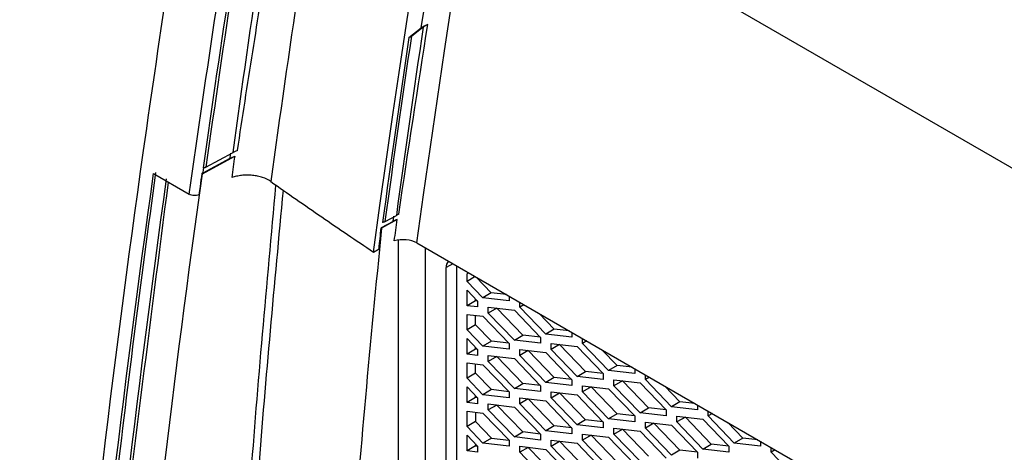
# Model space of a CAD drawing. Header units: millimetres. Extents: x -1263 to 1500, y -1080 to 1468.
# Tile 158 of 166: x 1038 to 1104, y 1124 to 1153. Entities that reach past the tile are written whole.
import ezdxf

# ---------------------------------------------------------------- set-up
doc = ezdxf.new("R2010")
doc.units = ezdxf.units.MM

msp = doc.modelspace()

# ---------------------------------------------------------------- linework, layer by layer
at = {"color": 7, "linetype": 'Continuous', "lineweight": 25}
for p, q in [((1068.252, 1164.267), (1108.589, 1140.981)), ((1063.811, 1152.117), (1064.646, 1152.768)), ((1064.779, 1152.826), (1064.005, 1152.222)), ((1049.868, 1142.932), (1052.05, 1144.106)), ((1050.111, 1143.383), (1051.952, 1144.372)), ((1051.733, 1143.967), (1049.895, 1142.978)), ((1046.576, 1142.937), (1048.986, 1141.545)), ((1049.868, 1142.932), (1049.835, 1142.951)), ((1062.221, 1139.708), (1062.964, 1140.122)), ((1062.747, 1139.717), (1061.941, 1139.268)), ((1063.026, 1139.834), (1061.973, 1139.247)), ((1064.353, 1138.259), (1103.859, 1115.453)), ((1061.418, 1137.648), (1061.798, 1137.86)), ((1067.029, 1136.714), (1067.03, 1097.88)), ((1066.322, 1097.471), (1066.322, 1136.592)), ((1067.736, 1135.668), (1067.736, 1136.184)), ((1068.278, 1135.993), (1067.736, 1135.668)), ((1068.812, 1134.551), (1067.736, 1135.668)), ((1069.377, 1134.889), (1068.363, 1135.944)), ((1067.736, 1135.08), (1068.452, 1134.337)), ((1067.736, 1134.021), (1067.736, 1135.08)), ((1069.377, 1134.889), (1068.812, 1134.551)), ((1070.392, 1134.772), (1069.377, 1134.889)), ((1068.302, 1134.36), (1067.736, 1134.021)), ((1068.302, 1134.36), (1068.302, 1134.492)), ((1068.445, 1134.344), (1068.302, 1134.36)), ((1068.452, 1134.337), (1068.452, 1133.939)), ((1070.573, 1134.347), (1068.812, 1134.551)), ((1070.573, 1134.668), (1070.573, 1134.347)), ((1071.293, 1133.931), (1071.293, 1134.252)), ((1071.573, 1134.091), (1071.293, 1133.931)), ((1068.452, 1133.939), (1067.736, 1134.021)), ((1067.736, 1133.433), (1068.812, 1133.309)), ((1067.736, 1132.402), (1067.736, 1133.433)), ((1069.172, 1133.921), (1070.933, 1133.718)), ((1069.172, 1133.523), (1069.172, 1133.921)), ((1069.748, 1133.852), (1069.172, 1133.523)), ((1070.933, 1131.693), (1069.172, 1133.523)), ((1069.748, 1133.852), (1069.748, 1133.855)), ((1071.499, 1132.032), (1069.748, 1133.852)), ((1070.933, 1133.718), (1072.694, 1131.888)), ((1073.054, 1132.101), (1071.293, 1133.931)), ((1073.62, 1132.44), (1072.605, 1133.495)), ((1068.302, 1132.741), (1067.736, 1132.402)), ((1068.302, 1132.741), (1068.302, 1133.368)), ((1069.378, 1131.623), (1068.302, 1132.741)), ((1068.812, 1133.309), (1070.573, 1131.479)), ((1068.812, 1131.284), (1067.736, 1132.402)), ((1073.62, 1132.44), (1073.054, 1132.101)), ((1074.816, 1131.898), (1073.054, 1132.101)), ((1074.635, 1132.323), (1073.62, 1132.44)), ((1074.816, 1132.219), (1074.816, 1131.898)), ((1067.736, 1131.814), (1068.452, 1131.071)), ((1067.736, 1130.755), (1067.736, 1131.814)), ((1069.378, 1131.623), (1068.812, 1131.284)), ((1070.566, 1131.486), (1069.378, 1131.623)), ((1070.573, 1131.479), (1070.573, 1131.081)), ((1070.933, 1131.693), (1071.499, 1132.032)), ((1072.694, 1131.49), (1070.933, 1131.693)), ((1072.688, 1131.895), (1071.499, 1132.032)), ((1072.694, 1131.888), (1072.694, 1131.49)), ((1073.415, 1131.472), (1075.176, 1131.269)), ((1073.415, 1131.074), (1073.415, 1131.472)), ((1073.99, 1131.402), (1073.415, 1131.074)), ((1073.99, 1131.402), (1073.99, 1131.405)), ((1075.741, 1129.583), (1073.99, 1131.402)), ((1075.536, 1131.482), (1075.536, 1131.803)), ((1075.815, 1131.642), (1075.536, 1131.482)), ((1077.297, 1129.652), (1075.536, 1131.482)), ((1068.302, 1131.094), (1067.736, 1130.755)), ((1068.452, 1130.673), (1067.736, 1130.755)), ((1068.302, 1131.094), (1068.302, 1131.226)), ((1068.445, 1131.078), (1068.302, 1131.094)), ((1068.452, 1131.071), (1068.452, 1130.673)), ((1070.573, 1131.081), (1068.812, 1131.284)), ((1071.293, 1131.063), (1073.054, 1130.86)), ((1071.293, 1130.665), (1071.293, 1131.063)), ((1071.869, 1130.994), (1071.293, 1130.665)), ((1071.869, 1130.994), (1071.869, 1130.997)), ((1073.62, 1129.174), (1071.869, 1130.994)), ((1073.054, 1130.86), (1074.816, 1129.03)), ((1075.176, 1129.244), (1073.415, 1131.074)), ((1075.176, 1131.269), (1076.937, 1129.438)), ((1077.863, 1129.991), (1076.848, 1131.045)), ((1067.736, 1130.167), (1068.812, 1130.043)), ((1067.736, 1129.136), (1067.736, 1130.167)), ((1068.302, 1129.475), (1068.302, 1130.102)), ((1069.172, 1130.655), (1070.933, 1130.452)), ((1069.172, 1130.257), (1069.172, 1130.655)), ((1069.748, 1130.585), (1069.172, 1130.257)), ((1070.933, 1128.427), (1069.172, 1130.257)), ((1069.748, 1130.585), (1069.748, 1130.588)), ((1071.499, 1128.766), (1069.748, 1130.585)), ((1070.933, 1130.452), (1072.694, 1128.621)), ((1073.054, 1128.835), (1071.293, 1130.665)), ((1068.302, 1129.475), (1067.736, 1129.136)), ((1069.378, 1128.357), (1068.302, 1129.475)), ((1068.812, 1130.043), (1070.573, 1128.213)), ((1075.176, 1129.244), (1075.741, 1129.583)), ((1076.93, 1129.445), (1075.741, 1129.583)), ((1076.937, 1129.438), (1076.937, 1129.041)), ((1077.863, 1129.991), (1077.297, 1129.652)), ((1079.058, 1129.449), (1077.297, 1129.652)), ((1078.877, 1129.874), (1077.863, 1129.991)), ((1079.058, 1129.77), (1079.058, 1129.449)), ((1068.812, 1128.018), (1067.736, 1129.136)), ((1070.933, 1128.427), (1071.499, 1128.766)), ((1072.688, 1128.628), (1071.499, 1128.766)), ((1073.62, 1129.174), (1073.054, 1128.835)), ((1074.816, 1128.632), (1073.054, 1128.835)), ((1074.809, 1129.037), (1073.62, 1129.174)), ((1074.816, 1129.03), (1074.816, 1128.632)), ((1076.937, 1129.041), (1075.176, 1129.244)), ((1077.657, 1129.023), (1079.418, 1128.819)), ((1077.657, 1128.625), (1077.657, 1129.023)), ((1078.233, 1128.953), (1077.657, 1128.625)), ((1078.233, 1128.953), (1078.233, 1128.956)), ((1079.984, 1127.133), (1078.233, 1128.953)), ((1079.418, 1128.819), (1081.18, 1126.989)), ((1079.779, 1129.033), (1079.779, 1129.354)), ((1080.058, 1129.193), (1079.779, 1129.033)), ((1081.54, 1127.203), (1079.779, 1129.033)), ((1067.736, 1128.548), (1068.452, 1127.804)), ((1067.736, 1127.489), (1067.736, 1128.548)), ((1069.378, 1128.357), (1068.812, 1128.018)), ((1070.566, 1128.22), (1069.378, 1128.357)), ((1070.573, 1128.213), (1070.573, 1127.815)), ((1072.694, 1128.224), (1070.933, 1128.427)), ((1072.694, 1128.621), (1072.694, 1128.224)), ((1073.415, 1128.206), (1075.176, 1128.002)), ((1073.415, 1127.808), (1073.415, 1128.206)), ((1073.415, 1127.808), (1073.99, 1128.136)), ((1073.99, 1128.136), (1073.99, 1128.139)), ((1075.742, 1126.316), (1073.99, 1128.136)), ((1075.536, 1128.614), (1077.297, 1128.411)), ((1075.536, 1128.216), (1075.536, 1128.614)), ((1076.112, 1128.545), (1075.536, 1128.216)), ((1077.297, 1126.386), (1075.536, 1128.216)), ((1076.112, 1128.545), (1076.112, 1128.548)), ((1077.863, 1126.725), (1076.112, 1128.545)), ((1077.297, 1128.411), (1079.058, 1126.581)), ((1079.418, 1126.795), (1077.657, 1128.625)), ((1082.105, 1127.542), (1081.091, 1128.596)), ((1068.302, 1127.828), (1067.736, 1127.489)), ((1068.452, 1127.407), (1067.736, 1127.489)), ((1068.302, 1127.828), (1068.302, 1127.96)), ((1068.445, 1127.811), (1068.302, 1127.828)), ((1068.452, 1127.804), (1068.452, 1127.407)), ((1070.573, 1127.815), (1068.812, 1128.018)), ((1071.293, 1127.797), (1073.055, 1127.594)), ((1071.293, 1127.399), (1071.293, 1127.797)), ((1071.869, 1127.728), (1071.293, 1127.399)), ((1073.055, 1125.569), (1071.293, 1127.399)), ((1071.869, 1127.728), (1071.869, 1127.731)), ((1073.62, 1125.908), (1071.869, 1127.728)), ((1073.055, 1127.594), (1074.816, 1125.764)), ((1075.176, 1125.978), (1073.415, 1127.808)), ((1075.176, 1128.002), (1076.937, 1126.172)), ((1082.105, 1127.542), (1081.54, 1127.203)), ((1083.12, 1127.425), (1082.105, 1127.542)), ((1067.736, 1126.901), (1068.812, 1126.777)), ((1067.736, 1125.87), (1067.736, 1126.901)), ((1068.302, 1126.836), (1068.302, 1126.209)), ((1068.812, 1126.777), (1070.573, 1124.947)), ((1069.172, 1127.389), (1070.933, 1127.185)), ((1069.172, 1126.991), (1069.172, 1127.389)), ((1069.748, 1127.319), (1069.172, 1126.991)), ((1070.933, 1125.161), (1069.172, 1126.991)), ((1069.748, 1127.319), (1069.748, 1127.322)), ((1071.499, 1125.499), (1069.748, 1127.319)), ((1070.933, 1127.185), (1072.694, 1125.355)), ((1079.418, 1126.795), (1079.984, 1127.133)), ((1081.18, 1126.591), (1079.418, 1126.795)), ((1081.173, 1126.996), (1079.984, 1127.133)), ((1081.18, 1126.989), (1081.18, 1126.591)), ((1083.301, 1127), (1081.54, 1127.203)), ((1083.301, 1127.32), (1083.301, 1127)), ((1084.021, 1126.584), (1084.021, 1126.904)), ((1084.3, 1126.743), (1084.021, 1126.584)), ((1068.302, 1126.209), (1067.736, 1125.87)), ((1068.302, 1126.209), (1069.378, 1125.091)), ((1075.742, 1126.316), (1075.176, 1125.978)), ((1076.93, 1126.179), (1075.742, 1126.316)), ((1076.937, 1126.172), (1076.937, 1125.774)), ((1077.863, 1126.725), (1077.297, 1126.386)), ((1079.058, 1126.183), (1077.297, 1126.386)), ((1079.052, 1126.588), (1077.863, 1126.725)), ((1079.058, 1126.581), (1079.058, 1126.183)), ((1079.779, 1126.165), (1081.54, 1125.962)), ((1079.779, 1125.767), (1079.779, 1126.165)), ((1080.354, 1126.096), (1079.779, 1125.767)), ((1080.354, 1126.096), (1080.354, 1126.098)), ((1082.105, 1124.276), (1080.354, 1126.096)), ((1081.9, 1126.573), (1083.661, 1126.37)), ((1081.9, 1126.176), (1081.9, 1126.573)), ((1082.475, 1126.504), (1081.9, 1126.176)), ((1083.661, 1124.345), (1081.9, 1126.176)), ((1082.475, 1126.504), (1082.475, 1126.507)), ((1084.227, 1124.684), (1082.475, 1126.504)), ((1083.661, 1126.37), (1085.422, 1124.54)), ((1085.782, 1124.754), (1084.021, 1126.584)), ((1086.348, 1125.093), (1085.334, 1126.147)), ((1068.812, 1124.752), (1067.736, 1125.87)), ((1070.933, 1125.161), (1071.499, 1125.499)), ((1072.688, 1125.362), (1071.499, 1125.499)), ((1073.62, 1125.908), (1073.055, 1125.569)), ((1074.816, 1125.366), (1073.055, 1125.569)), ((1074.809, 1125.771), (1073.62, 1125.908)), ((1074.816, 1125.764), (1074.816, 1125.366)), ((1076.937, 1125.774), (1075.176, 1125.978)), ((1077.657, 1125.756), (1079.418, 1125.553)), ((1077.657, 1125.359), (1077.657, 1125.756)), ((1077.657, 1125.359), (1078.233, 1125.687)), ((1078.233, 1125.687), (1078.233, 1125.69)), ((1079.984, 1123.867), (1078.233, 1125.687)), ((1079.418, 1125.553), (1081.18, 1123.723)), ((1081.54, 1123.937), (1079.779, 1125.767)), ((1081.54, 1125.962), (1083.301, 1124.132)), ((1067.736, 1125.282), (1068.452, 1124.538)), ((1067.736, 1124.223), (1067.736, 1125.282)), ((1069.378, 1125.091), (1068.812, 1124.752)), ((1070.573, 1124.549), (1068.812, 1124.752)), ((1069.378, 1125.091), (1070.566, 1124.954)), ((1070.573, 1124.947), (1070.573, 1124.549)), ((1072.694, 1124.957), (1070.933, 1125.161)), ((1072.694, 1125.355), (1072.694, 1124.957)), ((1073.415, 1124.939), (1075.176, 1124.736)), ((1073.415, 1124.542), (1073.415, 1124.939)), ((1073.415, 1124.542), (1073.99, 1124.87)), ((1073.99, 1124.87), (1073.99, 1124.873)), ((1075.742, 1123.05), (1073.99, 1124.87)), ((1075.536, 1125.348), (1077.297, 1125.145)), ((1075.536, 1124.95), (1075.536, 1125.348)), ((1076.112, 1125.279), (1075.536, 1124.95)), ((1077.297, 1123.12), (1075.536, 1124.95)), ((1076.112, 1125.279), (1076.112, 1125.281)), ((1077.863, 1123.459), (1076.112, 1125.279)), ((1077.297, 1125.145), (1079.058, 1123.315)), ((1079.418, 1123.528), (1077.657, 1125.359)), ((1086.348, 1125.093), (1085.782, 1124.754)), ((1087.543, 1124.551), (1085.782, 1124.754)), ((1087.362, 1124.976), (1086.348, 1125.093)), ((1087.543, 1124.871), (1087.543, 1124.551)), ((1068.302, 1124.562), (1067.736, 1124.223)), ((1068.452, 1124.14), (1067.736, 1124.223)), ((1068.302, 1124.694), (1068.302, 1124.562)), ((1068.302, 1124.562), (1068.445, 1124.545)), ((1068.452, 1124.538), (1068.452, 1124.14)), ((1071.293, 1124.531), (1073.055, 1124.328)), ((1071.293, 1124.133), (1071.293, 1124.531)), ((1071.869, 1124.462), (1071.293, 1124.133)), ((1073.055, 1122.303), (1071.293, 1124.133)), ((1071.869, 1124.464), (1071.869, 1124.462)), ((1071.869, 1124.462), (1073.62, 1122.642)), ((1073.055, 1124.328), (1074.816, 1122.498)), ((1075.176, 1122.711), (1073.415, 1124.542)), ((1075.176, 1124.736), (1076.937, 1122.906)), ((1082.105, 1124.276), (1081.54, 1123.937)), ((1083.294, 1124.139), (1082.105, 1124.276)), ((1083.301, 1124.132), (1083.301, 1123.734)), ((1083.661, 1124.345), (1084.227, 1124.684)), ((1085.422, 1124.142), (1083.661, 1124.345)), ((1085.415, 1124.547), (1084.227, 1124.684)), ((1085.422, 1124.54), (1085.422, 1124.142)), ((1088.264, 1124.135), (1088.264, 1124.455)), ((1088.543, 1124.294), (1088.264, 1124.135)), ((1090.025, 1122.305), (1088.264, 1124.135))]:
    msp.add_line(p, q, dxfattribs=at)
at = {"color": 250, "linetype": 'Continuous', "lineweight": 25}
for p, q in [((1063.102, 1096.655), (1063.101, 1138.456)), ((1064.908, 1137.938), (1064.908, 1096.655)), ((1066.781, 1136.857), (1066.322, 1136.592)), ((1067.842, 1136.245), (1067.736, 1136.184))]:
    msp.add_line(p, q, dxfattribs=at)
at = {"color": 7, "linetype": 'Continuous', "lineweight": 25, "flags": 128}
for points in [[(1064.353, 1138.259), (1064.807, 1141.498), (1065.271, 1144.74), (1065.744, 1147.986), (1066.226, 1151.236), (1066.718, 1154.488), (1067.22, 1157.745), (1067.731, 1161.004), (1068.252, 1164.267)], [(1064.646, 1152.768), (1064.856, 1154.159), (1065.069, 1155.55), (1065.283, 1156.942), (1065.499, 1158.334), (1065.717, 1159.727), (1065.937, 1161.12), (1066.158, 1162.514), (1066.381, 1163.909)], [(1061.418, 1137.648), (1061.856, 1140.782), (1062.303, 1143.919), (1062.759, 1147.06), (1063.224, 1150.204), (1063.698, 1153.351), (1064.18, 1156.501), (1064.672, 1159.655), (1065.172, 1162.811)], [(1062.747, 1139.717), (1062.753, 1139.761), (1062.759, 1139.805), (1062.765, 1139.848), (1062.772, 1139.892), (1062.778, 1139.936), (1062.784, 1139.979), (1062.79, 1140.023), (1062.796, 1140.067)], [(1061.941, 1139.268), (1061.959, 1139.257), (1061.973, 1139.247)]]:
    msp.add_lwpolyline(points, dxfattribs=at)
at = {"color": 7, "linetype": 'Continuous', "lineweight": 25}
msp.add_arc((1066.842, 1136.638), 0.522, 132.23969, 185.02794, dxfattribs=at)
msp.add_ellipse((1063.45, 1137.756), major_axis=(1.277, -0.019), ratio=0.567125, start_param=0.793824, end_param=2.090025, dxfattribs=at)
for points in [[(1058.446, 1168.846), (1057.021, 1159.995), (1055.7, 1151.181), (1054.485, 1142.41)], [(1049.553, 1168.488), (1048.228, 1160.464), (1047.002, 1152.463), (1045.877, 1144.493)], [(1048.986, 1141.545), (1050.151, 1149.859), (1051.427, 1158.214), (1052.814, 1166.606)], [(1051.952, 1144.372), (1052.546, 1148.749), (1053.172, 1153.139), (1053.831, 1157.54)], [(1051.781, 1156.033), (1051.136, 1151.785), (1050.518, 1147.547), (1049.928, 1143.32)], [(1051.982, 1156.138), (1051.33, 1151.878), (1050.706, 1147.626), (1050.111, 1143.383)], [(1064.779, 1152.826), (1064.143, 1148.58), (1063.538, 1144.345), (1062.964, 1140.122)], [(1063.132, 1140.2), (1063.757, 1144.463), (1064.415, 1148.735), (1065.083, 1153.013)], [(1064.646, 1152.768), (1064.772, 1152.867), (1064.919, 1152.949), (1065.083, 1153.013)], [(1063.811, 1152.117), (1063.189, 1147.947), (1062.597, 1143.789), (1062.033, 1139.641)], [(1062.221, 1139.708), (1062.786, 1143.868), (1063.38, 1148.04), (1064.005, 1152.222)], [(1051.733, 1143.967), (1051.75, 1144.083), (1051.766, 1144.2), (1051.782, 1144.316)], [(1051.733, 1143.967), (1051.831, 1144.02), (1051.937, 1144.066), (1052.05, 1144.106)], [(1052.05, 1144.106), (1051.983, 1143.626), (1051.917, 1143.146), (1051.85, 1142.666)], [(1038.384, 1055.979), (1039.041, 1070.157), (1041.064, 1098.829), (1044.501, 1128.129), (1046.576, 1142.937)], [(1049.895, 1142.978), (1049.876, 1142.968), (1049.856, 1142.959), (1049.835, 1142.951)], [(1049.944, 1143.328), (1049.928, 1143.212), (1049.911, 1143.095), (1049.895, 1142.978)], [(1039.437, 1055.792), (1040.692, 1084.057), (1043.371, 1113.056), (1047.453, 1142.585)], [(1063.026, 1139.834), (1062.924, 1139.803), (1062.83, 1139.764), (1062.747, 1139.717)], [(1062.825, 1138.394), (1062.892, 1138.874), (1062.959, 1139.354), (1063.026, 1139.834)], [(1061.798, 1137.86), (1061.845, 1138.329), (1061.893, 1138.799), (1061.941, 1139.268)]]:
    msp.add_open_spline(points, degree=3, dxfattribs=at)
for points, knots in [([(1052.239, 1144.5), (1052.572, 1146.719), (1052.919, 1148.94), (1053.621, 1153.387), (1053.977, 1155.612), (1054.332, 1157.838)], [0, 0, 0, 0, 0.5, 0.5, 1, 1, 1, 1]), ([(1065.083, 1153.013), (1065.051, 1152.997), (1064.992, 1152.968), (1064.917, 1152.923), (1064.861, 1152.886), (1064.821, 1152.858), (1064.795, 1152.839), (1064.783, 1152.829), (1064.779, 1152.826)], [0, 0, 0, 0, 0.294486, 0.534844, 0.72352, 0.862791, 0.954517, 1, 1, 1, 1]), ([(1064.005, 1152.222), (1063.991, 1152.211), (1063.941, 1152.173), (1063.873, 1152.14), (1063.818, 1152.119), (1063.811, 1152.117)], [0, 0, 0, 0, 0.241136, 0.901217, 1, 1, 1, 1]), ([(1045.877, 1144.493), (1043.768, 1129.551), (1042.014, 1114.718), (1039.23, 1085.349), (1038.2, 1070.814), (1037.536, 1056.469)], [0, 0, 0, 0, 0.5, 0.5, 1, 1, 1, 1]), ([(1052.238, 1144.501), (1052.205, 1144.488), (1052.138, 1144.462), (1052.042, 1144.419), (1051.982, 1144.388), (1051.952, 1144.372)], [0, 0, 0, 0, 0.33095, 0.663884, 1, 1, 1, 1]), ([(1049.928, 1143.32), (1049.949, 1143.325), (1049.991, 1143.334), (1050.054, 1143.354), (1050.091, 1143.373), (1050.111, 1143.383)], [0, 0, 0, 0, 0.303708, 0.639554, 1, 1, 1, 1]), ([(1046.714, 1143.011), (1045.693, 1135.623), (1044.76, 1128.269), (1043.07, 1113.632), (1042.313, 1106.349), (1040.976, 1091.866), (1040.396, 1084.662), (1039.414, 1070.342), (1039.012, 1063.226), (1038.699, 1056.154)], [0, 0, 0, 0, 0.25, 0.25, 0.5, 0.5, 0.75, 0.75, 1, 1, 1, 1]), ([(1041.524, 983.9), (1040.426, 1009.041), (1040.574, 1034.972), (1043.361, 1088.093), (1046, 1115.283), (1049.868, 1142.932)], [0, 0, 0, 0, 0.5, 0.5, 1, 1, 1, 1]), ([(1049.835, 1142.951), (1049.795, 1142.659), (1049.754, 1142.368), (1049.714, 1142.076), (1049.687, 1141.888), (1049.661, 1141.699), (1049.635, 1141.511)], [0, 0, 0, 0, 0.001, 0.001, 0.001, 0.001646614, 0.001646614, 0.001646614, 0.001646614]), ([(1054.485, 1142.41), (1054.329, 1142.519), (1054.143, 1142.61), (1053.824, 1142.716), (1053.714, 1142.745), (1053.485, 1142.792), (1053.365, 1142.81), (1053.125, 1142.833), (1053.004, 1142.838), (1052.762, 1142.837), (1052.639, 1142.829), (1052.402, 1142.803), (1052.286, 1142.784), (1052.062, 1142.733), (1051.952, 1142.702), (1051.85, 1142.666)], [0, 0, 0, 0, 0.25, 0.25, 0.375, 0.375, 0.5, 0.5, 0.625, 0.625, 0.75, 0.75, 0.875, 0.875, 1, 1, 1, 1]), ([(1039.587, 1055.876), (1040.102, 1065.346), (1041.132, 1084.288), (1043.802, 1113.146), (1046.326, 1132.655), (1047.581, 1142.357)], [0, 0, 0, 0, 0.3345408, 0.6690815, 1, 1, 1, 1]), ([(1051.842, 1100.623), (1052.219, 1107.759), (1052.944, 1121.477), (1054.224, 1135.458), (1054.838, 1142.167)], [0, 0, 0, 0, 0.520168, 1, 1, 1, 1]), ([(1054.485, 1142.41), (1055.624, 1141.609), (1056.768, 1140.81), (1059.079, 1139.222), (1060.244, 1138.433), (1061.418, 1137.648)], [0, 0, 0, 0, 0.5, 0.5, 1, 1, 1, 1]), ([(1049.635, 1141.511), (1049.54, 1141.473), (1049.419, 1141.454), (1049.185, 1141.466), (1049.071, 1141.496), (1048.986, 1141.545)], [0, 0, 0, 0, 0.5, 0.5, 1, 1, 1, 1]), ([(1052.164, 1098.504), (1052.606, 1106.599), (1053.388, 1120.907), (1054.748, 1135.49), (1055.339, 1141.823)], [0, 0, 0, 0, 0.56568, 1, 1, 1, 1]), ([(1063.132, 1140.2), (1063.103, 1140.188), (1063.044, 1140.164), (1062.991, 1140.136), (1062.964, 1140.122)], [0, 0, 0, 0, 0.497362, 1, 1, 1, 1]), ([(1062.221, 1139.708), (1062.207, 1139.7), (1062.179, 1139.686), (1062.133, 1139.667), (1062.084, 1139.652), (1062.05, 1139.645), (1062.033, 1139.641)], [0, 0, 0, 0, 0.257965, 0.508537, 0.754799, 1, 1, 1, 1]), ([(1061.973, 1139.247), (1061.188, 1131.612), (1060.51, 1124.022), (1059.36, 1108.94), (1058.889, 1101.45), (1058.52, 1094.01)], [0, 0, 0, 0, 0.5, 0.5, 1, 1, 1, 1])]:
    msp.add_open_spline(points, degree=3, knots=knots, dxfattribs=at)

doc.saveas('drawing.dxf')
